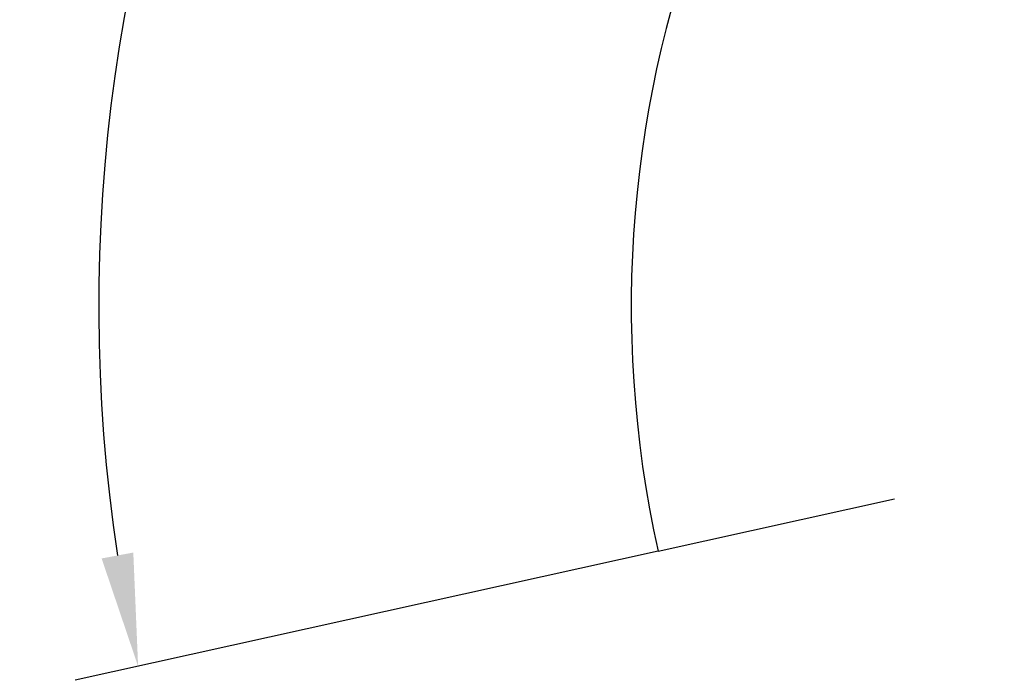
# Model space of a CAD drawing. Header units: millimetres. Extents: x 0 to 420, y 0 to 297.
# Tile 44 of 50: x 303 to 334, y 214 to 234. Entities that reach past the tile are written whole.
import ezdxf

# ---------------------------------------------------------------- set-up
doc = ezdxf.new("R2010")
doc.units = ezdxf.units.MM
doc.header["$LTSCALE"] = 23.1
doc.header["$PDMODE"] = 3
doc.header["$PDSIZE"] = 0.3125
doc.layers.get('0').update_dxf_attribs({"linetype": 'CONTINUOUS'})
doc.layers.get('Defpoints').update_dxf_attribs({"linetype": 'CONTINUOUS'})
doc.styles.get("Standard").update_dxf_attribs({"font": 'txt', "width": 0.7})
doc.dimstyles.new('DIMSTYLE_4', dxfattribs={"dimtxt": 2.5, "dimasz": 3.5, "dimexe": 2, "dimexo": 0, "dimgap": 2.5, "dimtad": 1, "dimdec": 0, "dimlfac": 4, "dimdsep": 46, "dimtxsty": 'Standard', "dimblk": '_FILLED', "dimblk1": '_FILLED', "dimblk2": '_FILLED', "dimcen": 0.09, "dimazin": 2, "dimtp": 0.5, "dimtm": 0.5, "dimtfac": 1, "dimtdec": 0, "dimtofl": 0, "dimtmove": 0, "dimatfit": 3, "dimldrblk": '_FILLED', "dimfxl": 0, "dimtolj": 1, "dimarcsym": 0})

# ---------------------------------------------------------------- blocks, each defined once
blk = doc.blocks.new('_FILLED')
at = {"color": 0, "linetype": 'ByBlock'}
blk.add_solid([(0, 0), (-1, 0.1429), (-1, -0.1429)], dxfattribs=at)
blk = doc.blocks.new('*D5')
at = {"color": 0, "linetype": 'Continuous', "lineweight": -2}
for p, q in [((323.046, 217.669), (304.957, 213.659)), ((391.413, 217.669), (409.501, 213.659))]:
    blk.add_line(p, q, dxfattribs=at)
blk.add_arc((357.229, 225.248), 51.541, 351.3915, 188.6085, dxfattribs=at)
at = {"layer": 'Defpoints', "color": 0, "linetype": 'Continuous'}
for p in [(328.284, 267.893), (357.229, 225.248), (323.046, 217.669), (391.413, 217.669)]:
    blk.add_point(p, dxfattribs=at)
at = {"color": 0, "linetype": 'Continuous', "lineweight": -2, "xscale": 3.5, "yscale": 3.5, "zscale": 3.5}
for p, rotation in [((306.91, 214.092), 280.5542371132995), ((407.549, 214.092), 259.4457628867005)]:
    blk.add_blockref('_FILLED', p, dxfattribs=dict(at, rotation=rotation))
at = {"color": 0, "linetype": 'Continuous', "insert": (363.74, 282.251), "char_height": 2.5, "width": 24.55357, "attachment_point": 2, "rotation": 353.4843, "line_spacing_factor": 0.9}
blk.add_mtext('\\A1;{\\ftxt;\\W0.0001;\\H0.0001;\\~}{\\ftxt;\\W3.5952380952;\\H2.5; }{\\ftxt;\\W0.0001;\\H0.0001;\\~}{\\ftxt;\\W0.0001;\\H0.0001;\\~}{\\ftxt;\\W2.2857142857;\\H2.5; }{\\ftxt;\\W0.0001;\\H0.0001;\\~}{\\ftxt;\\W0.0001;\\H0.0001;\\~}{\\ftxt;\\W0.6666666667;\\H2.5; }{\\ftxt;\\W0.0001;\\H0.0001;\\~}', dxfattribs=at)

msp = doc.modelspace()

# ---------------------------------------------------------------- linework, layer by layer
at = {"color": 7, "linetype": 'Continuous'}
msp.add_line((323.0457, 217.6692), (330.3813, 219.2955), dxfattribs=at)
msp.add_arc((357.2294, 225.2476), 35.0136, 347.5, 192.5, dxfattribs=at)

# ---------------------------------------------------------------- dimensions: what is measured, and where the dimension line sits
at = {"color": 2, "linetype": 'Continuous'}
dim = msp.add_angular_dim_3p(base=(328.2838, 267.8931), center=(357.2294, 225.2476), p1=(391.4131, 217.6692), p2=(323.0457, 217.6692), text='{\\ftxt;\\W0.0001;\\H0.0001;\\~}{\\ftxt;\\W3.5952380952;\\H2.5; }{\\ftxt;\\W0.0001;\\H0.0001;\\~}{\\ftxt;\\W0.0001;\\H0.0001;\\~}{\\ftxt;\\W2.2857142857;\\H2.5; }{\\ftxt;\\W0.0001;\\H0.0001;\\~}{\\ftxt;\\W0.0001;\\H0.0001;\\~}{\\ftxt;\\W0.6666666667;\\H2.5; }{\\ftxt;\\W0.0001;\\H0.0001;\\~}', dimstyle='DIMSTYLE_4', dxfattribs=at)
dim.commit()
dim.dimension.update_dxf_attribs({"geometry": '*D5', "text_midpoint": (363.0781, 276.4558), "dimtype": 165})

doc.saveas('drawing.dxf')
